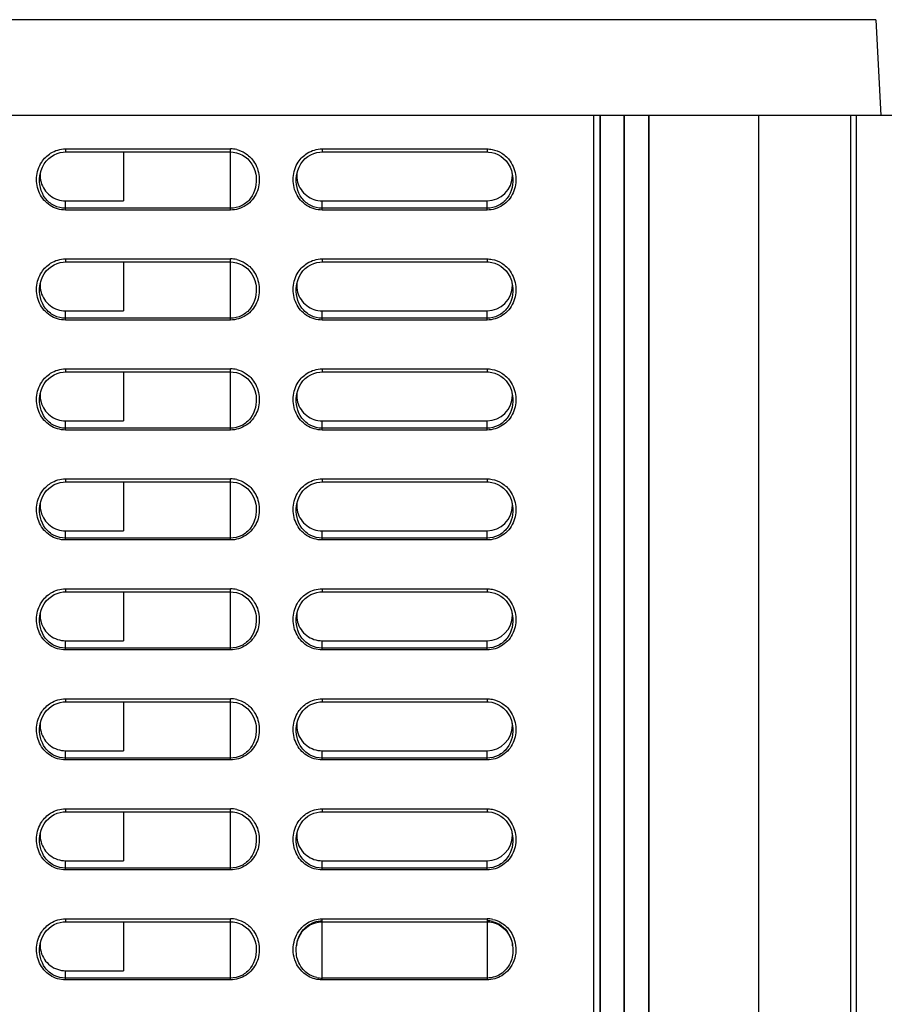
# Model space of a CAD drawing. Header units: millimetres. Extents: x 0 to 1400, y 0 to 1300.
# Tile 75 of 78: x 833 to 903, y 779 to 859. Entities that reach past the tile are written whole.
import ezdxf

# ---------------------------------------------------------------- set-up
doc = ezdxf.new("R2010")
doc.units = ezdxf.units.MM
doc.header["$LTSCALE"] = 84.740741
doc.layers.add('00_COMPONENTS', color=7, linetype='CONTINUOUS')

msp = doc.modelspace()

# ---------------------------------------------------------------- linework, layer by layer
at = {"layer": '00_COMPONENTS', "color": 7, "linetype": 'CONTINUOUS'}
for p, q in [((902.745, 859.208), (766.912, 859.208)), ((905.653, 851.363), (763.282, 851.363)), ((879.667, 482.863), (879.667, 851.363)), ((880.167, 851.363), (880.167, 361.363)), ((880.189, 434.106), (880.189, 851.363)), ((882.15, 434.072), (882.15, 851.363)), ((882.167, 433.063), (882.167, 851.363)), ((884.167, 433.028), (884.167, 851.363)), ((884.185, 434.037), (884.185, 851.363)), ((893.167, 428.363), (893.167, 851.363)), ((900.667, 851.363), (900.667, 436.994)), ((901.167, 438.933), (901.167, 851.363)), ((834.847, 847.643), (835.043, 847.847)), ((835.043, 847.847), (835.261, 848.018)), ((835.261, 848.018), (835.495, 848.157)), ((835.495, 848.157), (835.738, 848.262)), ((835.738, 848.262), (835.985, 848.335)), ((835.985, 848.335), (836.232, 848.375)), ((836.232, 848.375), (836.417, 848.384)), ((836.417, 848.384), (849.917, 848.384)), ((841.167, 848.384), (841.167, 844.384)), ((849.917, 848.384), (850.155, 848.37)), ((850.155, 848.37), (850.412, 848.323)), ((850.412, 848.323), (850.662, 848.242)), ((850.662, 848.242), (850.902, 848.128)), ((850.902, 848.128), (851.127, 847.983)), ((851.127, 847.983), (851.334, 847.808)), ((851.334, 847.808), (851.519, 847.606)), ((855.847, 847.643), (856.043, 847.847)), ((856.043, 847.847), (856.261, 848.018)), ((856.261, 848.018), (856.495, 848.157)), ((856.495, 848.157), (856.738, 848.262)), ((856.738, 848.262), (856.985, 848.335)), ((856.985, 848.335), (857.232, 848.375)), ((857.232, 848.375), (857.417, 848.384)), ((857.417, 848.384), (870.917, 848.384)), ((870.917, 848.384), (871.048, 848.38)), ((871.048, 848.38), (871.3, 848.345)), ((871.3, 848.345), (871.555, 848.277)), ((871.555, 848.277), (871.808, 848.173)), ((871.808, 848.173), (872.052, 848.033)), ((872.052, 848.033), (872.278, 847.859)), ((872.278, 847.859), (872.482, 847.651)), ((834.347, 846.58), (834.423, 846.874)), ((834.423, 846.874), (834.533, 847.152)), ((834.533, 847.152), (834.675, 847.41)), ((834.675, 847.41), (834.847, 847.643)), ((851.519, 847.606), (851.68, 847.379)), ((851.68, 847.379), (851.814, 847.129)), ((851.814, 847.129), (851.918, 846.859)), ((851.918, 846.859), (851.99, 846.573)), ((855.347, 846.58), (855.423, 846.874)), ((855.423, 846.874), (855.533, 847.152)), ((855.533, 847.152), (855.675, 847.41)), ((855.675, 847.41), (855.847, 847.643)), ((872.482, 847.651), (872.658, 847.412)), ((872.658, 847.412), (872.803, 847.15)), ((872.803, 847.15), (872.914, 846.87)), ((872.914, 846.87), (872.989, 846.576)), ((834.321, 846.418), (834.347, 846.58)), ((851.99, 846.573), (852.014, 846.419)), ((855.321, 846.418), (855.347, 846.58)), ((872.989, 846.576), (873.014, 846.418)), ((836.417, 844.384), (841.167, 844.384)), ((857.417, 844.384), (870.917, 844.384)), ((834.847, 838.643), (835.043, 838.847)), ((835.043, 838.847), (835.261, 839.018)), ((835.261, 839.018), (835.495, 839.157)), ((835.495, 839.157), (835.738, 839.262)), ((835.738, 839.262), (835.985, 839.335)), ((835.985, 839.335), (836.232, 839.375)), ((836.232, 839.375), (836.417, 839.384)), ((836.417, 839.384), (849.917, 839.384)), ((841.167, 839.384), (841.167, 835.384)), ((849.917, 839.384), (850.155, 839.37)), ((850.155, 839.37), (850.412, 839.323)), ((850.412, 839.323), (850.662, 839.242)), ((850.662, 839.242), (850.902, 839.128)), ((850.902, 839.128), (851.127, 838.983)), ((851.127, 838.983), (851.334, 838.808)), ((851.334, 838.808), (851.519, 838.606)), ((855.847, 838.643), (856.043, 838.847)), ((856.043, 838.847), (856.261, 839.018)), ((856.261, 839.018), (856.495, 839.157)), ((856.495, 839.157), (856.738, 839.262)), ((856.738, 839.262), (856.985, 839.335)), ((856.985, 839.335), (857.232, 839.375)), ((857.232, 839.375), (857.417, 839.384)), ((857.417, 839.384), (870.917, 839.384)), ((870.917, 839.384), (871.048, 839.38)), ((871.048, 839.38), (871.3, 839.345)), ((871.3, 839.345), (871.555, 839.277)), ((871.555, 839.277), (871.808, 839.173)), ((871.808, 839.173), (872.052, 839.033)), ((872.052, 839.033), (872.278, 838.859)), ((872.278, 838.859), (872.482, 838.651)), ((834.423, 837.874), (834.533, 838.152)), ((834.533, 838.152), (834.675, 838.41)), ((834.675, 838.41), (834.847, 838.643)), ((851.519, 838.606), (851.68, 838.379)), ((851.68, 838.379), (851.814, 838.129)), ((851.814, 838.129), (851.918, 837.859)), ((855.423, 837.874), (855.533, 838.152)), ((855.533, 838.152), (855.675, 838.41)), ((855.675, 838.41), (855.847, 838.643)), ((872.482, 838.651), (872.658, 838.412)), ((872.658, 838.412), (872.803, 838.15)), ((872.803, 838.15), (872.914, 837.87)), ((834.321, 837.418), (834.347, 837.58)), ((834.347, 837.58), (834.423, 837.874)), ((851.918, 837.859), (851.99, 837.573)), ((851.99, 837.573), (852.014, 837.419)), ((855.321, 837.418), (855.347, 837.58)), ((855.347, 837.58), (855.423, 837.874)), ((872.914, 837.87), (872.989, 837.576)), ((872.989, 837.576), (873.014, 837.418)), ((836.417, 835.384), (841.167, 835.384)), ((857.417, 835.384), (870.917, 835.384)), ((835.043, 829.847), (835.261, 830.018)), ((835.261, 830.018), (835.495, 830.157)), ((835.495, 830.157), (835.738, 830.262)), ((835.738, 830.262), (835.985, 830.335)), ((835.985, 830.335), (836.232, 830.375)), ((836.232, 830.375), (836.417, 830.384)), ((836.417, 830.384), (849.917, 830.384)), ((841.167, 830.384), (841.167, 826.384)), ((849.917, 830.384), (850.155, 830.37)), ((850.155, 830.37), (850.412, 830.323)), ((850.412, 830.323), (850.662, 830.242)), ((850.662, 830.242), (850.902, 830.128)), ((850.902, 830.128), (851.127, 829.983)), ((851.127, 829.983), (851.334, 829.808)), ((856.043, 829.847), (856.261, 830.018)), ((856.261, 830.018), (856.495, 830.157)), ((856.495, 830.157), (856.738, 830.262)), ((856.738, 830.262), (856.985, 830.335)), ((856.985, 830.335), (857.232, 830.375)), ((857.232, 830.375), (857.417, 830.384)), ((857.417, 830.384), (870.917, 830.384)), ((870.917, 830.384), (871.048, 830.38)), ((871.048, 830.38), (871.3, 830.345)), ((871.3, 830.345), (871.555, 830.277)), ((871.555, 830.277), (871.808, 830.173)), ((871.808, 830.173), (872.052, 830.033)), ((872.052, 830.033), (872.278, 829.859)), ((834.423, 828.874), (834.533, 829.152)), ((834.533, 829.152), (834.675, 829.41)), ((834.675, 829.41), (834.847, 829.643)), ((834.847, 829.643), (835.043, 829.847)), ((851.334, 829.808), (851.519, 829.606)), ((851.519, 829.606), (851.68, 829.379)), ((851.68, 829.379), (851.814, 829.129)), ((851.814, 829.129), (851.918, 828.859)), ((855.423, 828.874), (855.533, 829.152)), ((855.533, 829.152), (855.675, 829.41)), ((855.675, 829.41), (855.847, 829.643)), ((855.847, 829.643), (856.043, 829.847)), ((872.278, 829.859), (872.482, 829.651)), ((872.482, 829.651), (872.658, 829.412)), ((872.658, 829.412), (872.803, 829.15)), ((872.803, 829.15), (872.914, 828.87)), ((834.321, 828.418), (834.347, 828.58)), ((834.347, 828.58), (834.423, 828.874)), ((851.918, 828.859), (851.99, 828.573)), ((851.99, 828.573), (852.014, 828.419)), ((855.321, 828.418), (855.347, 828.58)), ((855.347, 828.58), (855.423, 828.874)), ((872.914, 828.87), (872.989, 828.576)), ((872.989, 828.576), (873.014, 828.418)), ((836.417, 826.384), (841.167, 826.384)), ((857.417, 826.384), (870.917, 826.384)), ((835.261, 821.018), (835.495, 821.157)), ((835.495, 821.157), (835.738, 821.262)), ((835.738, 821.262), (835.985, 821.335)), ((835.985, 821.335), (836.232, 821.375)), ((836.232, 821.375), (836.417, 821.384)), ((836.417, 821.384), (849.917, 821.384)), ((841.167, 821.384), (841.167, 817.384)), ((849.917, 821.384), (850.155, 821.37)), ((850.155, 821.37), (850.412, 821.323)), ((850.412, 821.323), (850.662, 821.242)), ((850.662, 821.242), (850.902, 821.128)), ((850.902, 821.128), (851.127, 820.983)), ((856.261, 821.018), (856.495, 821.157)), ((856.495, 821.157), (856.738, 821.262)), ((856.738, 821.262), (856.985, 821.335)), ((856.985, 821.335), (857.232, 821.375)), ((857.232, 821.375), (857.417, 821.384)), ((857.417, 821.384), (870.917, 821.384)), ((870.917, 821.384), (871.048, 821.38)), ((871.048, 821.38), (871.3, 821.345)), ((871.3, 821.345), (871.555, 821.277)), ((871.555, 821.277), (871.808, 821.173)), ((871.808, 821.173), (872.052, 821.033)), ((834.533, 820.152), (834.675, 820.41)), ((834.675, 820.41), (834.847, 820.643)), ((834.847, 820.643), (835.043, 820.847)), ((835.043, 820.847), (835.261, 821.018)), ((851.127, 820.983), (851.334, 820.808)), ((851.334, 820.808), (851.519, 820.606)), ((851.519, 820.606), (851.68, 820.379)), ((851.68, 820.379), (851.814, 820.129)), ((855.533, 820.152), (855.675, 820.41)), ((855.675, 820.41), (855.847, 820.643)), ((855.847, 820.643), (856.043, 820.847)), ((856.043, 820.847), (856.261, 821.018)), ((872.052, 821.033), (872.278, 820.859)), ((872.278, 820.859), (872.482, 820.651)), ((872.482, 820.651), (872.658, 820.412)), ((872.658, 820.412), (872.803, 820.15)), ((834.321, 819.418), (834.347, 819.58)), ((834.347, 819.58), (834.423, 819.874)), ((834.423, 819.874), (834.533, 820.152)), ((851.814, 820.129), (851.918, 819.859)), ((851.918, 819.859), (851.99, 819.573)), ((851.99, 819.573), (852.014, 819.419)), ((855.321, 819.418), (855.347, 819.58)), ((855.347, 819.58), (855.423, 819.874)), ((855.423, 819.874), (855.533, 820.152)), ((872.803, 820.15), (872.914, 819.87)), ((872.914, 819.87), (872.989, 819.576)), ((872.989, 819.576), (873.014, 819.418)), ((836.417, 817.384), (841.167, 817.384)), ((857.417, 817.384), (870.917, 817.384)), ((835.495, 812.157), (835.738, 812.262)), ((835.738, 812.262), (835.985, 812.335)), ((835.985, 812.335), (836.232, 812.375)), ((836.232, 812.375), (836.417, 812.384)), ((836.417, 812.384), (849.917, 812.384)), ((841.167, 812.384), (841.167, 808.384)), ((849.917, 812.384), (850.155, 812.37)), ((850.155, 812.37), (850.412, 812.323)), ((850.412, 812.323), (850.662, 812.242)), ((850.662, 812.242), (850.902, 812.128)), ((856.495, 812.157), (856.738, 812.262)), ((856.738, 812.262), (856.985, 812.335)), ((856.985, 812.335), (857.232, 812.375)), ((857.232, 812.375), (857.417, 812.384)), ((857.417, 812.384), (870.917, 812.384)), ((870.917, 812.384), (871.048, 812.38)), ((871.048, 812.38), (871.3, 812.345)), ((871.3, 812.345), (871.555, 812.277)), ((871.555, 812.277), (871.808, 812.173)), ((834.533, 811.152), (834.675, 811.41)), ((834.675, 811.41), (834.847, 811.643)), ((834.847, 811.643), (835.043, 811.847)), ((835.043, 811.847), (835.261, 812.018)), ((835.261, 812.018), (835.495, 812.157)), ((850.902, 812.128), (851.127, 811.983)), ((851.127, 811.983), (851.334, 811.808)), ((851.334, 811.808), (851.519, 811.606)), ((851.519, 811.606), (851.68, 811.379)), ((855.533, 811.152), (855.675, 811.41)), ((855.675, 811.41), (855.847, 811.643)), ((855.847, 811.643), (856.043, 811.847)), ((856.043, 811.847), (856.261, 812.018)), ((856.261, 812.018), (856.495, 812.157)), ((871.808, 812.173), (872.052, 812.033)), ((872.052, 812.033), (872.278, 811.859)), ((872.278, 811.859), (872.482, 811.651)), ((872.482, 811.651), (872.658, 811.412)), ((872.658, 811.412), (872.803, 811.15)), ((834.347, 810.58), (834.423, 810.874)), ((834.423, 810.874), (834.533, 811.152)), ((851.68, 811.379), (851.814, 811.129)), ((851.814, 811.129), (851.918, 810.859)), ((851.918, 810.859), (851.99, 810.573)), ((855.347, 810.58), (855.423, 810.874)), ((855.423, 810.874), (855.533, 811.152)), ((872.803, 811.15), (872.914, 810.87)), ((872.914, 810.87), (872.989, 810.576)), ((834.321, 810.418), (834.347, 810.58)), ((851.99, 810.573), (852.014, 810.419)), ((855.321, 810.418), (855.347, 810.58)), ((872.989, 810.576), (873.014, 810.418)), ((836.417, 808.384), (841.167, 808.384)), ((857.417, 808.384), (870.917, 808.384)), ((835.985, 803.335), (836.232, 803.375)), ((836.232, 803.375), (836.417, 803.384)), ((836.417, 803.384), (849.917, 803.384)), ((841.167, 803.384), (841.167, 799.384)), ((849.917, 803.384), (850.155, 803.37)), ((850.155, 803.37), (850.412, 803.323)), ((856.985, 803.335), (857.232, 803.375)), ((857.232, 803.375), (857.417, 803.384)), ((857.417, 803.384), (870.917, 803.384)), ((870.917, 803.384), (871.048, 803.38)), ((871.048, 803.38), (871.3, 803.345)), ((871.3, 803.345), (871.555, 803.277)), ((834.675, 802.41), (834.847, 802.643)), ((834.847, 802.643), (835.043, 802.847)), ((835.043, 802.847), (835.261, 803.018)), ((835.261, 803.018), (835.495, 803.157)), ((835.495, 803.157), (835.738, 803.262)), ((835.738, 803.262), (835.985, 803.335)), ((850.412, 803.323), (850.662, 803.242)), ((850.662, 803.242), (850.902, 803.128)), ((850.902, 803.128), (851.127, 802.983)), ((851.127, 802.983), (851.334, 802.808)), ((851.334, 802.808), (851.519, 802.606)), ((851.519, 802.606), (851.68, 802.379)), ((855.675, 802.41), (855.847, 802.643)), ((855.847, 802.643), (856.043, 802.847)), ((856.043, 802.847), (856.261, 803.018)), ((856.261, 803.018), (856.495, 803.157)), ((856.495, 803.157), (856.738, 803.262)), ((856.738, 803.262), (856.985, 803.335)), ((871.555, 803.277), (871.808, 803.173)), ((871.808, 803.173), (872.052, 803.033)), ((872.052, 803.033), (872.278, 802.859)), ((872.278, 802.859), (872.482, 802.651)), ((872.482, 802.651), (872.658, 802.412)), ((834.347, 801.58), (834.423, 801.874)), ((834.423, 801.874), (834.533, 802.152)), ((834.533, 802.152), (834.675, 802.41)), ((851.68, 802.379), (851.814, 802.129)), ((851.814, 802.129), (851.918, 801.859)), ((851.918, 801.859), (851.99, 801.573)), ((855.347, 801.58), (855.423, 801.874)), ((855.423, 801.874), (855.533, 802.152)), ((855.533, 802.152), (855.675, 802.41)), ((872.658, 802.412), (872.803, 802.15)), ((872.803, 802.15), (872.914, 801.87)), ((872.914, 801.87), (872.989, 801.576)), ((834.321, 801.418), (834.347, 801.58)), ((851.99, 801.573), (852.014, 801.419)), ((855.321, 801.418), (855.347, 801.58)), ((872.989, 801.576), (873.014, 801.418)), ((836.417, 799.384), (841.167, 799.384)), ((857.417, 799.384), (870.917, 799.384)), ((834.847, 793.643), (835.043, 793.847)), ((835.043, 793.847), (835.261, 794.018)), ((835.261, 794.018), (835.495, 794.157)), ((835.495, 794.157), (835.738, 794.262)), ((835.738, 794.262), (835.985, 794.335)), ((835.985, 794.335), (836.232, 794.375)), ((836.232, 794.375), (836.417, 794.384)), ((836.417, 794.384), (849.917, 794.384)), ((841.167, 794.384), (841.167, 790.384)), ((849.917, 794.384), (850.155, 794.37)), ((850.155, 794.37), (850.412, 794.323)), ((850.412, 794.323), (850.662, 794.242)), ((850.662, 794.242), (850.902, 794.128)), ((850.902, 794.128), (851.127, 793.983)), ((851.127, 793.983), (851.334, 793.808)), ((851.334, 793.808), (851.519, 793.606)), ((855.847, 793.643), (856.043, 793.847)), ((856.043, 793.847), (856.261, 794.018)), ((856.261, 794.018), (856.495, 794.157)), ((856.495, 794.157), (856.738, 794.262)), ((856.738, 794.262), (856.985, 794.335)), ((856.985, 794.335), (857.232, 794.375)), ((857.232, 794.375), (857.417, 794.384)), ((857.417, 794.384), (870.917, 794.384)), ((870.917, 794.384), (871.048, 794.38)), ((871.048, 794.38), (871.3, 794.345)), ((871.3, 794.345), (871.555, 794.277)), ((871.555, 794.277), (871.808, 794.173)), ((871.808, 794.173), (872.052, 794.033)), ((872.052, 794.033), (872.278, 793.859)), ((872.278, 793.859), (872.482, 793.651)), ((834.347, 792.58), (834.423, 792.874)), ((834.423, 792.874), (834.533, 793.152)), ((834.533, 793.152), (834.675, 793.41)), ((834.675, 793.41), (834.847, 793.643)), ((851.519, 793.606), (851.68, 793.379)), ((851.68, 793.379), (851.814, 793.129)), ((851.814, 793.129), (851.918, 792.859)), ((855.347, 792.58), (855.423, 792.874)), ((855.423, 792.874), (855.533, 793.152)), ((855.533, 793.152), (855.675, 793.41)), ((855.675, 793.41), (855.847, 793.643)), ((872.482, 793.651), (872.658, 793.412)), ((872.658, 793.412), (872.803, 793.15)), ((872.803, 793.15), (872.914, 792.87)), ((872.914, 792.87), (872.989, 792.576)), ((834.321, 792.418), (834.347, 792.58)), ((851.918, 792.859), (851.99, 792.573)), ((851.99, 792.573), (852.014, 792.419)), ((855.321, 792.418), (855.347, 792.58)), ((872.989, 792.576), (873.014, 792.418)), ((836.417, 790.384), (841.167, 790.384)), ((857.417, 790.384), (870.917, 790.384)), ((834.847, 784.643), (835.043, 784.847)), ((835.043, 784.847), (835.261, 785.018)), ((835.261, 785.018), (835.495, 785.157)), ((835.495, 785.157), (835.738, 785.262)), ((835.738, 785.262), (835.985, 785.335)), ((835.985, 785.335), (836.232, 785.375)), ((836.232, 785.375), (836.417, 785.384)), ((836.417, 785.384), (849.917, 785.384)), ((841.167, 785.384), (841.167, 781.384)), ((849.917, 785.384), (850.155, 785.37)), ((850.155, 785.37), (850.412, 785.323)), ((850.412, 785.323), (850.662, 785.242)), ((850.662, 785.242), (850.902, 785.128)), ((850.902, 785.128), (851.127, 784.983)), ((851.127, 784.983), (851.334, 784.808)), ((851.334, 784.808), (851.519, 784.606)), ((855.975, 784.783), (856.175, 784.958)), ((856.175, 784.958), (856.393, 785.105)), ((856.393, 785.105), (856.626, 785.222)), ((856.626, 785.222), (856.87, 785.308)), ((856.87, 785.308), (857.122, 785.363)), ((857.122, 785.363), (857.379, 785.384)), ((857.379, 785.384), (857.417, 785.384)), ((857.417, 785.384), (870.917, 785.384)), ((870.917, 785.384), (871.155, 785.37)), ((871.155, 785.37), (871.412, 785.323)), ((871.412, 785.323), (871.662, 785.242)), ((871.662, 785.242), (871.902, 785.128)), ((871.902, 785.128), (872.127, 784.983)), ((872.127, 784.983), (872.334, 784.808)), ((872.334, 784.808), (872.519, 784.606)), ((834.423, 783.874), (834.533, 784.152)), ((834.533, 784.152), (834.675, 784.41)), ((834.675, 784.41), (834.847, 784.643)), ((851.519, 784.606), (851.68, 784.379)), ((851.68, 784.379), (851.814, 784.129)), ((851.814, 784.129), (851.918, 783.859)), ((855.413, 783.846), (855.513, 784.111)), ((855.513, 784.111), (855.642, 784.357)), ((855.642, 784.357), (855.797, 784.582)), ((855.797, 784.582), (855.975, 784.783)), ((872.519, 784.606), (872.68, 784.379)), ((872.68, 784.379), (872.814, 784.128)), ((872.814, 784.128), (872.918, 783.858)), ((834.321, 783.418), (834.347, 783.58)), ((834.347, 783.58), (834.423, 783.874)), ((851.918, 783.859), (851.99, 783.573)), ((851.99, 783.573), (852.014, 783.419)), ((855.321, 783.418), (855.344, 783.566)), ((855.321, 783.418), (855.322, 783.427)), ((855.344, 783.566), (855.413, 783.846)), ((872.918, 783.858), (872.99, 783.572)), ((872.99, 783.572), (873.014, 783.418)), ((873.013, 783.427), (873.014, 783.419)), ((836.417, 781.384), (841.167, 781.384))]:
    msp.add_line(p, q, dxfattribs=at)
at = {"layer": '00_COMPONENTS', "color": 9, "linetype": 'CONTINUOUS'}
for p, q in [((902.745, 859.208), (903.156, 851.363)), ((836.417, 848.634), (836.417, 848.384)), ((836.417, 848.634), (849.917, 848.634)), ((849.917, 843.63), (849.917, 848.634)), ((857.417, 848.634), (857.417, 848.384)), ((857.417, 848.634), (870.917, 848.634)), ((870.917, 848.634), (870.917, 848.384)), ((834.321, 846.418), (834.322, 846.425)), ((852.013, 846.427), (852.014, 846.419)), ((855.321, 846.418), (855.322, 846.425)), ((873.013, 846.425), (873.014, 846.418)), ((836.417, 843.63), (836.417, 844.384)), ((849.917, 843.779), (836.417, 843.779)), ((849.917, 843.63), (836.417, 843.63)), ((857.417, 843.63), (857.417, 844.384)), ((870.917, 843.779), (857.417, 843.779)), ((870.917, 843.63), (857.417, 843.63)), ((870.917, 843.63), (870.917, 844.384)), ((836.417, 839.634), (836.417, 839.384)), ((836.417, 839.634), (849.917, 839.634)), ((849.917, 834.63), (849.917, 839.634)), ((857.417, 839.634), (857.417, 839.384)), ((857.417, 839.634), (870.917, 839.634)), ((870.917, 839.634), (870.917, 839.384)), ((834.321, 837.418), (834.322, 837.425)), ((852.013, 837.427), (852.014, 837.419)), ((855.321, 837.418), (855.322, 837.425)), ((873.013, 837.425), (873.014, 837.418)), ((836.417, 834.63), (836.417, 835.384)), ((849.917, 834.779), (836.417, 834.779)), ((857.417, 834.63), (857.417, 835.384)), ((870.917, 834.779), (857.417, 834.779)), ((870.917, 834.63), (870.917, 835.384)), ((849.917, 834.63), (836.417, 834.63)), ((870.917, 834.63), (857.417, 834.63)), ((836.417, 830.634), (836.417, 830.384)), ((836.417, 830.634), (849.917, 830.634)), ((849.917, 825.63), (849.917, 830.634)), ((857.417, 830.634), (857.417, 830.384)), ((857.417, 830.634), (870.917, 830.634)), ((870.917, 830.634), (870.917, 830.384)), ((834.321, 828.418), (834.322, 828.425)), ((852.013, 828.427), (852.014, 828.419)), ((855.321, 828.418), (855.322, 828.425)), ((873.013, 828.425), (873.014, 828.418)), ((836.417, 825.63), (836.417, 826.384)), ((857.417, 825.63), (857.417, 826.384)), ((870.917, 825.63), (870.917, 826.384)), ((849.917, 825.779), (836.417, 825.779)), ((849.917, 825.63), (836.417, 825.63)), ((870.917, 825.779), (857.417, 825.779)), ((870.917, 825.63), (857.417, 825.63)), ((836.417, 821.634), (836.417, 821.384)), ((836.417, 821.634), (849.917, 821.634)), ((849.917, 816.63), (849.917, 821.634)), ((857.417, 821.634), (857.417, 821.384)), ((857.417, 821.634), (870.917, 821.634)), ((870.917, 821.634), (870.917, 821.384)), ((834.321, 819.418), (834.322, 819.425)), ((852.013, 819.427), (852.014, 819.419)), ((855.321, 819.418), (855.322, 819.425)), ((873.013, 819.425), (873.014, 819.418)), ((836.417, 816.63), (836.417, 817.384)), ((857.417, 816.63), (857.417, 817.384)), ((870.917, 816.63), (870.917, 817.384)), ((849.917, 816.779), (836.417, 816.779)), ((849.917, 816.63), (836.417, 816.63)), ((870.917, 816.779), (857.417, 816.779)), ((870.917, 816.63), (857.417, 816.63)), ((836.417, 812.634), (836.417, 812.384)), ((836.417, 812.634), (849.917, 812.634)), ((849.917, 807.63), (849.917, 812.634)), ((857.417, 812.634), (857.417, 812.384)), ((857.417, 812.634), (870.917, 812.634)), ((870.917, 812.634), (870.917, 812.384)), ((834.321, 810.418), (834.322, 810.425)), ((852.013, 810.427), (852.014, 810.419)), ((855.321, 810.418), (855.322, 810.425)), ((873.013, 810.425), (873.014, 810.418)), ((836.417, 807.63), (836.417, 808.384)), ((857.417, 807.63), (857.417, 808.384)), ((870.917, 807.63), (870.917, 808.384)), ((849.917, 807.779), (836.417, 807.779)), ((849.917, 807.63), (836.417, 807.63)), ((870.917, 807.779), (857.417, 807.779)), ((870.917, 807.63), (857.417, 807.63)), ((836.417, 803.634), (836.417, 803.384)), ((836.417, 803.634), (849.917, 803.634)), ((849.917, 798.63), (849.917, 803.634)), ((857.417, 803.634), (857.417, 803.384)), ((857.417, 803.634), (870.917, 803.634)), ((870.917, 803.634), (870.917, 803.384)), ((834.321, 801.418), (834.322, 801.425)), ((852.013, 801.427), (852.014, 801.419)), ((855.321, 801.418), (855.322, 801.425)), ((873.013, 801.425), (873.014, 801.418)), ((836.417, 798.63), (836.417, 799.384)), ((857.417, 798.63), (857.417, 799.384)), ((870.917, 798.63), (870.917, 799.384)), ((849.917, 798.779), (836.417, 798.779)), ((849.917, 798.63), (836.417, 798.63)), ((870.917, 798.779), (857.417, 798.779)), ((870.917, 798.63), (857.417, 798.63)), ((836.417, 794.634), (836.417, 794.384)), ((836.417, 794.634), (849.917, 794.634)), ((849.917, 789.63), (849.917, 794.634)), ((857.417, 794.634), (857.417, 794.384)), ((857.417, 794.634), (870.917, 794.634)), ((870.917, 794.634), (870.917, 794.384)), ((834.321, 792.418), (834.322, 792.425)), ((852.013, 792.427), (852.014, 792.419)), ((855.321, 792.418), (855.322, 792.425)), ((873.013, 792.425), (873.014, 792.418)), ((836.417, 789.63), (836.417, 790.384)), ((849.917, 789.779), (836.417, 789.779)), ((857.417, 789.63), (857.417, 790.384)), ((870.917, 789.779), (857.417, 789.779)), ((870.917, 789.63), (870.917, 790.384)), ((849.917, 789.63), (836.417, 789.63)), ((870.917, 789.63), (857.417, 789.63)), ((836.417, 785.634), (836.417, 785.384)), ((836.417, 785.634), (849.917, 785.634)), ((849.917, 780.63), (849.917, 785.634)), ((857.417, 780.63), (857.417, 785.634)), ((857.417, 785.634), (870.917, 785.634)), ((870.917, 785.634), (870.917, 780.63)), ((834.321, 783.418), (834.322, 783.425)), ((852.013, 783.427), (852.014, 783.419)), ((836.417, 780.63), (836.417, 781.384)), ((849.917, 780.779), (836.417, 780.779)), ((870.917, 780.779), (857.417, 780.779)), ((849.917, 780.63), (836.417, 780.63)), ((870.917, 780.63), (857.417, 780.63))]:
    msp.add_line(p, q, dxfattribs=at)
for centre, radius, start, end in [((849.916, 846.365), 2.269, 76.70082, 89.97282), ((849.916, 837.365), 2.269, 76.70082, 89.97282), ((849.916, 828.365), 2.269, 76.70082, 89.97282), ((849.916, 819.365), 2.269, 76.70082, 89.97282), ((849.916, 810.365), 2.269, 76.70082, 89.97282), ((849.916, 801.365), 2.269, 76.70082, 89.97282), ((849.916, 792.365), 2.269, 76.70082, 89.97282), ((849.916, 783.365), 2.269, 76.70082, 89.97282), ((870.917, 783.367), 2.267, 77.94789, 89.97908)]:
    msp.add_arc(centre, radius, start, end, dxfattribs=at)
at = {"layer": '00_COMPONENTS', "color": 7, "linetype": 'CONTINUOUS'}
for centre, radius, start, end in [((870.917, 846.459), 2.075, 270, 360), ((870.98, 846.459), 2.013, 0.00766, 4.04142), ((870.917, 837.459), 2.075, 270, 360), ((870.98, 837.459), 2.013, 0.00766, 4.04142), ((870.917, 828.459), 2.075, 270, 360), ((870.98, 828.459), 2.013, 0.00766, 4.04142), ((870.917, 819.459), 2.075, 270, 360), ((870.98, 819.459), 2.013, 0.00766, 4.04142), ((870.98, 810.459), 2.013, 0.00766, 4.04142), ((870.917, 810.459), 2.075, 270, 360), ((870.917, 801.459), 2.075, 270, 360), ((870.98, 801.459), 2.013, 0.00766, 4.04142), ((870.917, 792.459), 2.075, 270, 360), ((870.98, 792.459), 2.013, 0.00766, 4.04142), ((870.917, 783.467), 1.995, 77.35791, 89.97787), ((858.141, 783.068), 2.842, 171.20615, 172.74727), ((858.14, 783.068), 2.841, 169.5308, 171.20619), ((870.221, 783.075), 2.814, 8.90796, 10.59802), ((870.193, 783.07), 2.843, 7.20376, 8.90796), ((857.418, 782.846), 2.066, 257.81269, 269.98204)]:
    msp.add_arc(centre, radius, start, end, dxfattribs=at)
at = {"layer": '00_COMPONENTS', "color": 9, "linetype": 'CONTINUOUS'}
for points in [[(835.205, 848.28), (835.562, 848.502), (835.996, 848.634), (836.417, 848.634)], [(850.438, 848.574), (850.677, 848.517), (850.91, 848.42), (851.119, 848.29)], [(856.205, 848.28), (856.562, 848.502), (856.996, 848.634), (857.417, 848.634)], [(870.917, 848.634), (871.058, 848.634), (871.199, 848.62), (871.336, 848.593)], [(871.336, 848.593), (871.612, 848.539), (871.881, 848.433), (872.12, 848.286)], [(834.472, 847.557), (834.659, 847.845), (834.914, 848.098), (835.205, 848.28)], [(851.119, 848.29), (851.388, 848.123), (851.626, 847.896), (851.809, 847.637)], [(855.472, 847.557), (855.659, 847.845), (855.914, 848.098), (856.205, 848.28)], [(872.12, 848.286), (872.391, 848.119), (872.632, 847.891), (872.814, 847.63)], [(835.205, 839.28), (835.562, 839.502), (835.996, 839.634), (836.417, 839.634)], [(856.205, 839.28), (856.562, 839.502), (856.996, 839.634), (857.417, 839.634)], [(870.917, 839.634), (871.058, 839.634), (871.199, 839.62), (871.336, 839.593)], [(834.472, 838.557), (834.659, 838.845), (834.914, 839.098), (835.205, 839.28)], [(850.438, 839.574), (850.677, 839.517), (850.91, 839.42), (851.119, 839.29)], [(851.119, 839.29), (851.388, 839.123), (851.626, 838.896), (851.809, 838.637)], [(855.472, 838.557), (855.659, 838.845), (855.914, 839.098), (856.205, 839.28)], [(871.336, 839.593), (871.612, 839.539), (871.881, 839.433), (872.12, 839.286)], [(872.12, 839.286), (872.391, 839.119), (872.632, 838.891), (872.814, 838.63)], [(834.472, 829.557), (834.659, 829.845), (834.914, 830.098), (835.205, 830.28)], [(835.205, 830.28), (835.562, 830.502), (835.996, 830.634), (836.417, 830.634)], [(850.438, 830.574), (850.677, 830.517), (850.91, 830.42), (851.119, 830.29)], [(851.119, 830.29), (851.388, 830.123), (851.626, 829.896), (851.809, 829.637)], [(855.472, 829.557), (855.659, 829.845), (855.914, 830.098), (856.205, 830.28)], [(856.205, 830.28), (856.562, 830.502), (856.996, 830.634), (857.417, 830.634)], [(870.917, 830.634), (871.058, 830.634), (871.199, 830.62), (871.336, 830.593)], [(871.336, 830.593), (871.612, 830.539), (871.881, 830.433), (872.12, 830.286)], [(872.12, 830.286), (872.391, 830.119), (872.632, 829.891), (872.814, 829.63)], [(834.472, 820.557), (834.659, 820.845), (834.914, 821.098), (835.205, 821.28)], [(835.205, 821.28), (835.562, 821.502), (835.996, 821.634), (836.417, 821.634)], [(850.438, 821.574), (850.677, 821.517), (850.91, 821.42), (851.119, 821.29)], [(851.119, 821.29), (851.388, 821.123), (851.626, 820.896), (851.809, 820.637)], [(855.472, 820.557), (855.659, 820.845), (855.914, 821.098), (856.205, 821.28)], [(856.205, 821.28), (856.562, 821.502), (856.996, 821.634), (857.417, 821.634)], [(870.917, 821.634), (871.058, 821.634), (871.199, 821.62), (871.336, 821.593)], [(871.336, 821.593), (871.612, 821.539), (871.881, 821.433), (872.12, 821.286)], [(872.12, 821.286), (872.391, 821.119), (872.632, 820.891), (872.814, 820.63)], [(834.472, 811.557), (834.659, 811.845), (834.914, 812.098), (835.205, 812.28)], [(835.205, 812.28), (835.562, 812.502), (835.996, 812.634), (836.417, 812.634)], [(850.438, 812.574), (850.677, 812.517), (850.91, 812.42), (851.119, 812.29)], [(851.119, 812.29), (851.388, 812.123), (851.626, 811.896), (851.809, 811.637)], [(855.472, 811.557), (855.659, 811.845), (855.914, 812.098), (856.205, 812.28)], [(856.205, 812.28), (856.562, 812.502), (856.996, 812.634), (857.417, 812.634)], [(870.917, 812.634), (871.058, 812.634), (871.199, 812.62), (871.336, 812.593)], [(871.336, 812.593), (871.612, 812.539), (871.881, 812.433), (872.12, 812.286)], [(872.12, 812.286), (872.391, 812.119), (872.632, 811.891), (872.814, 811.63)], [(835.205, 803.28), (835.562, 803.502), (835.996, 803.634), (836.417, 803.634)], [(850.438, 803.574), (850.677, 803.517), (850.91, 803.42), (851.119, 803.29)], [(856.205, 803.28), (856.562, 803.502), (856.996, 803.634), (857.417, 803.634)], [(870.917, 803.634), (871.058, 803.634), (871.199, 803.62), (871.336, 803.593)], [(871.336, 803.593), (871.612, 803.539), (871.881, 803.433), (872.12, 803.286)], [(834.472, 802.557), (834.659, 802.845), (834.914, 803.098), (835.205, 803.28)], [(851.119, 803.29), (851.388, 803.123), (851.626, 802.896), (851.809, 802.637)], [(855.472, 802.557), (855.659, 802.845), (855.914, 803.098), (856.205, 803.28)], [(872.12, 803.286), (872.391, 803.119), (872.632, 802.891), (872.814, 802.63)], [(835.205, 794.28), (835.562, 794.502), (835.996, 794.634), (836.417, 794.634)], [(850.438, 794.574), (850.677, 794.517), (850.91, 794.42), (851.119, 794.29)], [(856.205, 794.28), (856.562, 794.502), (856.996, 794.634), (857.417, 794.634)], [(870.917, 794.634), (871.058, 794.634), (871.199, 794.62), (871.336, 794.593)], [(871.336, 794.593), (871.612, 794.539), (871.881, 794.433), (872.12, 794.286)], [(834.472, 793.557), (834.659, 793.845), (834.914, 794.098), (835.205, 794.28)], [(851.119, 794.29), (851.388, 794.123), (851.626, 793.896), (851.809, 793.637)], [(855.472, 793.557), (855.659, 793.845), (855.914, 794.098), (856.205, 794.28)], [(872.12, 794.286), (872.391, 794.119), (872.632, 793.891), (872.814, 793.63)], [(835.205, 785.28), (835.562, 785.502), (835.996, 785.634), (836.417, 785.634)], [(856.228, 785.297), (856.579, 785.513), (857.005, 785.634), (857.417, 785.634)], [(834.472, 784.557), (834.659, 784.845), (834.914, 785.098), (835.205, 785.28)], [(850.438, 785.574), (850.677, 785.517), (850.91, 785.42), (851.119, 785.29)], [(851.119, 785.29), (851.388, 785.123), (851.626, 784.896), (851.809, 784.637)], [(855.518, 784.626), (855.705, 784.893), (855.95, 785.127), (856.228, 785.297)], [(871.39, 785.584), (871.623, 785.535), (871.851, 785.446), (872.057, 785.327)], [(872.057, 785.327), (872.365, 785.149), (872.635, 784.893), (872.835, 784.599)], [(855.175, 783.922), (855.253, 784.171), (855.369, 784.412), (855.518, 784.626)], [(872.835, 784.599), (873.138, 784.153), (873.296, 783.583), (873.282, 783.044)], [(855.187, 782.278), (855.014, 782.798), (855.011, 783.399), (855.175, 783.922)], [(873.282, 783.044), (873.274, 782.755), (873.219, 782.464), (873.118, 782.193)], [(856.29, 780.926), (855.783, 781.211), (855.371, 781.726), (855.187, 782.278)], [(873.118, 782.193), (872.935, 781.702), (872.572, 781.249), (872.126, 780.974)], [(857.417, 780.63), (857.029, 780.63), (856.628, 780.736), (856.29, 780.926)], [(872.126, 780.974), (871.77, 780.754), (871.336, 780.63), (870.917, 780.63)]]:
    msp.add_open_spline(points, degree=3, dxfattribs=at)
for points, knots in [([(836.417, 843.63), (835.979, 843.63), (835.08, 843.898), (834.187, 844.957), (833.947, 846.309), (834.233, 847.187), (834.472, 847.557)], [0, 0, 0, 0, 0.249612, 0.499437, 0.749673, 1, 1, 1, 1]), ([(851.809, 847.637), (852.067, 847.271), (852.386, 846.384), (852.173, 845.002), (851.279, 843.908), (850.364, 843.63), (849.917, 843.63)], [0, 0, 0, 0, 0.250319, 0.50065, 0.750431, 1, 1, 1, 1]), ([(857.417, 843.63), (856.979, 843.63), (856.08, 843.898), (855.187, 844.957), (854.947, 846.309), (855.233, 847.187), (855.472, 847.557)], [0, 0, 0, 0, 0.249612, 0.499437, 0.749673, 1, 1, 1, 1]), ([(872.814, 847.63), (873.07, 847.263), (873.386, 846.378), (873.17, 844.998), (872.277, 843.907), (871.363, 843.63), (870.917, 843.63)], [0, 0, 0, 0, 0.250267, 0.500525, 0.750399, 1, 1, 1, 1]), ([(836.417, 843.779), (836.1, 843.779), (835.457, 843.932), (834.461, 844.761), (834.244, 845.802), (834.321, 846.418)], [0, 0, 0, 0, 0.252584, 0.505179, 1, 1, 1, 1]), ([(852.014, 846.419), (852.091, 845.802), (851.875, 844.761), (850.878, 843.932), (850.235, 843.779), (849.917, 843.779)], [0, 0, 0, 0, 0.494937, 0.747392, 1, 1, 1, 1]), ([(857.417, 843.779), (857.1, 843.779), (856.457, 843.932), (855.461, 844.761), (855.244, 845.802), (855.321, 846.418)], [0, 0, 0, 0, 0.252584, 0.505179, 1, 1, 1, 1]), ([(873.014, 846.418), (873.091, 845.801), (872.874, 844.761), (871.878, 843.932), (871.234, 843.779), (870.917, 843.779)], [0, 0, 0, 0, 0.494811, 0.747434, 1, 1, 1, 1]), ([(836.417, 834.63), (835.979, 834.63), (835.08, 834.898), (834.187, 835.957), (833.947, 837.309), (834.233, 838.187), (834.472, 838.557)], [0, 0, 0, 0, 0.249612, 0.499437, 0.749673, 1, 1, 1, 1]), ([(851.809, 838.637), (852.067, 838.271), (852.386, 837.384), (852.173, 836.002), (851.279, 834.908), (850.364, 834.63), (849.917, 834.63)], [0, 0, 0, 0, 0.250319, 0.50065, 0.750431, 1, 1, 1, 1]), ([(857.417, 834.63), (856.979, 834.63), (856.08, 834.898), (855.187, 835.957), (854.947, 837.309), (855.233, 838.187), (855.472, 838.557)], [0, 0, 0, 0, 0.249612, 0.499437, 0.749673, 1, 1, 1, 1]), ([(872.814, 838.63), (873.07, 838.263), (873.386, 837.378), (873.17, 835.998), (872.277, 834.907), (871.363, 834.63), (870.917, 834.63)], [0, 0, 0, 0, 0.250267, 0.500525, 0.750399, 1, 1, 1, 1]), ([(836.417, 834.779), (836.1, 834.779), (835.457, 834.932), (834.461, 835.761), (834.244, 836.802), (834.321, 837.418)], [0, 0, 0, 0, 0.252584, 0.505179, 1, 1, 1, 1]), ([(852.014, 837.419), (852.091, 836.802), (851.875, 835.761), (850.878, 834.932), (850.235, 834.779), (849.917, 834.779)], [0, 0, 0, 0, 0.494937, 0.747392, 1, 1, 1, 1]), ([(857.417, 834.779), (857.1, 834.779), (856.457, 834.932), (855.461, 835.761), (855.244, 836.802), (855.321, 837.418)], [0, 0, 0, 0, 0.252584, 0.505179, 1, 1, 1, 1]), ([(873.014, 837.418), (873.091, 836.801), (872.874, 835.761), (871.878, 834.932), (871.234, 834.779), (870.917, 834.779)], [0, 0, 0, 0, 0.494811, 0.747434, 1, 1, 1, 1]), ([(836.417, 825.63), (835.979, 825.63), (835.08, 825.898), (834.187, 826.957), (833.947, 828.309), (834.233, 829.187), (834.472, 829.557)], [0, 0, 0, 0, 0.249612, 0.499437, 0.749673, 1, 1, 1, 1]), ([(851.809, 829.637), (852.067, 829.271), (852.386, 828.384), (852.173, 827.002), (851.279, 825.908), (850.364, 825.63), (849.917, 825.63)], [0, 0, 0, 0, 0.250319, 0.50065, 0.750431, 1, 1, 1, 1]), ([(857.417, 825.63), (856.979, 825.63), (856.08, 825.898), (855.187, 826.957), (854.947, 828.309), (855.233, 829.187), (855.472, 829.557)], [0, 0, 0, 0, 0.249612, 0.499437, 0.749673, 1, 1, 1, 1]), ([(872.814, 829.63), (873.07, 829.263), (873.386, 828.378), (873.17, 826.998), (872.277, 825.907), (871.363, 825.63), (870.917, 825.63)], [0, 0, 0, 0, 0.250267, 0.500525, 0.750399, 1, 1, 1, 1]), ([(836.417, 825.779), (836.1, 825.779), (835.457, 825.932), (834.461, 826.761), (834.244, 827.802), (834.321, 828.418)], [0, 0, 0, 0, 0.252584, 0.505179, 1, 1, 1, 1]), ([(852.014, 828.419), (852.091, 827.802), (851.875, 826.761), (850.878, 825.932), (850.235, 825.779), (849.917, 825.779)], [0, 0, 0, 0, 0.494937, 0.747392, 1, 1, 1, 1]), ([(857.417, 825.779), (857.1, 825.779), (856.457, 825.932), (855.461, 826.761), (855.244, 827.802), (855.321, 828.418)], [0, 0, 0, 0, 0.252584, 0.505179, 1, 1, 1, 1]), ([(873.014, 828.418), (873.091, 827.801), (872.874, 826.761), (871.878, 825.932), (871.234, 825.779), (870.917, 825.779)], [0, 0, 0, 0, 0.494811, 0.747434, 1, 1, 1, 1]), ([(836.417, 816.63), (835.979, 816.63), (835.08, 816.898), (834.187, 817.957), (833.947, 819.309), (834.233, 820.187), (834.472, 820.557)], [0, 0, 0, 0, 0.249612, 0.499437, 0.749673, 1, 1, 1, 1]), ([(851.809, 820.637), (852.067, 820.271), (852.386, 819.384), (852.173, 818.002), (851.279, 816.908), (850.364, 816.63), (849.917, 816.63)], [0, 0, 0, 0, 0.250319, 0.50065, 0.750431, 1, 1, 1, 1]), ([(857.417, 816.63), (856.979, 816.63), (856.08, 816.898), (855.187, 817.957), (854.947, 819.309), (855.233, 820.187), (855.472, 820.557)], [0, 0, 0, 0, 0.249612, 0.499437, 0.749673, 1, 1, 1, 1]), ([(872.814, 820.63), (873.07, 820.263), (873.386, 819.378), (873.17, 817.998), (872.277, 816.907), (871.363, 816.63), (870.917, 816.63)], [0, 0, 0, 0, 0.250267, 0.500525, 0.750399, 1, 1, 1, 1]), ([(836.417, 816.779), (836.1, 816.779), (835.457, 816.932), (834.461, 817.761), (834.244, 818.802), (834.321, 819.418)], [0, 0, 0, 0, 0.252584, 0.505179, 1, 1, 1, 1]), ([(852.014, 819.419), (852.091, 818.802), (851.875, 817.761), (850.878, 816.932), (850.235, 816.779), (849.917, 816.779)], [0, 0, 0, 0, 0.494937, 0.747392, 1, 1, 1, 1]), ([(857.417, 816.779), (857.1, 816.779), (856.457, 816.932), (855.461, 817.761), (855.244, 818.802), (855.321, 819.418)], [0, 0, 0, 0, 0.252584, 0.505179, 1, 1, 1, 1]), ([(873.014, 819.418), (873.091, 818.801), (872.874, 817.761), (871.878, 816.932), (871.234, 816.779), (870.917, 816.779)], [0, 0, 0, 0, 0.494811, 0.747434, 1, 1, 1, 1]), ([(836.417, 807.63), (835.979, 807.63), (835.08, 807.898), (834.187, 808.957), (833.947, 810.309), (834.233, 811.187), (834.472, 811.557)], [0, 0, 0, 0, 0.249612, 0.499437, 0.749673, 1, 1, 1, 1]), ([(851.809, 811.637), (852.067, 811.271), (852.386, 810.384), (852.173, 809.002), (851.279, 807.908), (850.364, 807.63), (849.917, 807.63)], [0, 0, 0, 0, 0.250319, 0.50065, 0.750431, 1, 1, 1, 1]), ([(857.417, 807.63), (856.979, 807.63), (856.08, 807.898), (855.187, 808.957), (854.947, 810.309), (855.233, 811.187), (855.472, 811.557)], [0, 0, 0, 0, 0.249612, 0.499437, 0.749673, 1, 1, 1, 1]), ([(872.814, 811.63), (873.07, 811.263), (873.386, 810.378), (873.17, 808.998), (872.277, 807.907), (871.363, 807.63), (870.917, 807.63)], [0, 0, 0, 0, 0.250267, 0.500525, 0.750399, 1, 1, 1, 1]), ([(836.417, 807.779), (836.1, 807.779), (835.457, 807.932), (834.461, 808.761), (834.244, 809.802), (834.321, 810.418)], [0, 0, 0, 0, 0.252584, 0.505179, 1, 1, 1, 1]), ([(852.014, 810.419), (852.091, 809.802), (851.875, 808.761), (850.878, 807.932), (850.235, 807.779), (849.917, 807.779)], [0, 0, 0, 0, 0.494937, 0.747392, 1, 1, 1, 1]), ([(857.417, 807.779), (857.1, 807.779), (856.457, 807.932), (855.461, 808.761), (855.244, 809.802), (855.321, 810.418)], [0, 0, 0, 0, 0.252584, 0.505179, 1, 1, 1, 1]), ([(873.014, 810.418), (873.091, 809.801), (872.874, 808.761), (871.878, 807.932), (871.234, 807.779), (870.917, 807.779)], [0, 0, 0, 0, 0.494811, 0.747434, 1, 1, 1, 1]), ([(836.417, 798.63), (835.979, 798.63), (835.08, 798.898), (834.187, 799.957), (833.947, 801.309), (834.233, 802.187), (834.472, 802.557)], [0, 0, 0, 0, 0.249612, 0.499437, 0.749673, 1, 1, 1, 1]), ([(851.809, 802.637), (852.067, 802.271), (852.386, 801.384), (852.173, 800.002), (851.279, 798.908), (850.364, 798.63), (849.917, 798.63)], [0, 0, 0, 0, 0.250319, 0.50065, 0.750431, 1, 1, 1, 1]), ([(857.417, 798.63), (856.979, 798.63), (856.08, 798.898), (855.187, 799.957), (854.947, 801.309), (855.233, 802.187), (855.472, 802.557)], [0, 0, 0, 0, 0.249612, 0.499437, 0.749673, 1, 1, 1, 1]), ([(872.814, 802.63), (873.07, 802.263), (873.386, 801.378), (873.17, 799.998), (872.277, 798.907), (871.363, 798.63), (870.917, 798.63)], [0, 0, 0, 0, 0.250267, 0.500525, 0.750399, 1, 1, 1, 1]), ([(836.417, 798.779), (836.1, 798.779), (835.457, 798.932), (834.461, 799.761), (834.244, 800.802), (834.321, 801.418)], [0, 0, 0, 0, 0.252584, 0.505179, 1, 1, 1, 1]), ([(852.014, 801.419), (852.091, 800.802), (851.875, 799.761), (850.878, 798.932), (850.235, 798.779), (849.917, 798.779)], [0, 0, 0, 0, 0.494937, 0.747392, 1, 1, 1, 1]), ([(857.417, 798.779), (857.1, 798.779), (856.457, 798.932), (855.461, 799.761), (855.244, 800.802), (855.321, 801.418)], [0, 0, 0, 0, 0.252584, 0.505179, 1, 1, 1, 1]), ([(873.014, 801.418), (873.091, 800.801), (872.874, 799.761), (871.878, 798.932), (871.234, 798.779), (870.917, 798.779)], [0, 0, 0, 0, 0.494811, 0.747434, 1, 1, 1, 1]), ([(836.417, 789.63), (835.979, 789.63), (835.08, 789.898), (834.187, 790.957), (833.947, 792.309), (834.233, 793.187), (834.472, 793.557)], [0, 0, 0, 0, 0.249612, 0.499437, 0.749673, 1, 1, 1, 1]), ([(851.809, 793.637), (852.067, 793.271), (852.386, 792.384), (852.173, 791.002), (851.279, 789.908), (850.364, 789.63), (849.917, 789.63)], [0, 0, 0, 0, 0.250319, 0.50065, 0.750431, 1, 1, 1, 1]), ([(857.417, 789.63), (856.979, 789.63), (856.08, 789.898), (855.187, 790.957), (854.947, 792.309), (855.233, 793.187), (855.472, 793.557)], [0, 0, 0, 0, 0.249612, 0.499437, 0.749673, 1, 1, 1, 1]), ([(872.814, 793.63), (873.07, 793.263), (873.386, 792.378), (873.17, 790.998), (872.277, 789.907), (871.363, 789.63), (870.917, 789.63)], [0, 0, 0, 0, 0.250267, 0.500525, 0.750399, 1, 1, 1, 1]), ([(836.417, 789.779), (836.1, 789.779), (835.457, 789.932), (834.461, 790.761), (834.244, 791.802), (834.321, 792.418)], [0, 0, 0, 0, 0.252584, 0.505179, 1, 1, 1, 1]), ([(852.014, 792.419), (852.091, 791.802), (851.875, 790.761), (850.878, 789.932), (850.235, 789.779), (849.917, 789.779)], [0, 0, 0, 0, 0.494937, 0.747392, 1, 1, 1, 1]), ([(857.417, 789.779), (857.1, 789.779), (856.457, 789.932), (855.461, 790.761), (855.244, 791.802), (855.321, 792.418)], [0, 0, 0, 0, 0.252584, 0.505179, 1, 1, 1, 1]), ([(873.014, 792.418), (873.091, 791.801), (872.874, 790.761), (871.878, 789.932), (871.234, 789.779), (870.917, 789.779)], [0, 0, 0, 0, 0.494811, 0.747434, 1, 1, 1, 1]), ([(836.417, 780.63), (835.979, 780.63), (835.08, 780.898), (834.187, 781.957), (833.947, 783.309), (834.233, 784.187), (834.472, 784.557)], [0, 0, 0, 0, 0.249612, 0.499437, 0.749673, 1, 1, 1, 1]), ([(851.809, 784.637), (852.067, 784.271), (852.386, 783.384), (852.173, 782.002), (851.279, 780.908), (850.364, 780.63), (849.917, 780.63)], [0, 0, 0, 0, 0.250319, 0.50065, 0.750431, 1, 1, 1, 1]), ([(836.417, 780.779), (836.1, 780.779), (835.457, 780.932), (834.461, 781.761), (834.244, 782.802), (834.321, 783.418)], [0, 0, 0, 0, 0.252584, 0.505179, 1, 1, 1, 1]), ([(852.014, 783.419), (852.091, 782.802), (851.875, 781.761), (850.878, 780.932), (850.235, 780.779), (849.917, 780.779)], [0, 0, 0, 0, 0.494937, 0.747392, 1, 1, 1, 1])]:
    msp.add_open_spline(points, degree=3, knots=knots, dxfattribs=at)
at = {"layer": '00_COMPONENTS', "color": 7, "linetype": 'CONTINUOUS'}
for points in [[(834.348, 846.601), (834.331, 846.373), (834.355, 846.139), (834.415, 845.918)], [(855.348, 846.601), (855.331, 846.373), (855.355, 846.139), (855.415, 845.918)], [(834.348, 837.601), (834.331, 837.373), (834.355, 837.139), (834.415, 836.918)], [(855.348, 837.601), (855.331, 837.373), (855.355, 837.139), (855.415, 836.918)], [(834.348, 828.601), (834.331, 828.373), (834.355, 828.139), (834.415, 827.918)], [(855.348, 828.601), (855.331, 828.373), (855.355, 828.139), (855.415, 827.918)], [(834.348, 819.601), (834.331, 819.373), (834.355, 819.139), (834.415, 818.918)], [(855.348, 819.601), (855.331, 819.373), (855.355, 819.139), (855.415, 818.918)], [(834.348, 810.601), (834.331, 810.373), (834.355, 810.139), (834.415, 809.918)], [(855.348, 810.601), (855.331, 810.373), (855.355, 810.139), (855.415, 809.918)], [(834.348, 801.601), (834.331, 801.373), (834.355, 801.139), (834.415, 800.918)], [(855.348, 801.601), (855.331, 801.373), (855.355, 801.139), (855.415, 800.918)], [(834.348, 792.601), (834.331, 792.373), (834.355, 792.139), (834.415, 791.918)], [(855.348, 792.601), (855.331, 792.373), (855.355, 792.139), (855.415, 791.918)], [(855.346, 783.585), (855.45, 784.145), (855.758, 784.715), (856.214, 785.057)], [(856.214, 785.057), (856.552, 785.312), (856.994, 785.461), (857.417, 785.461)], [(871.353, 785.413), (871.625, 785.352), (871.89, 785.229), (872.113, 785.063)], [(872.113, 785.063), (872.571, 784.723), (872.882, 784.153), (872.987, 783.592)], [(834.348, 783.601), (834.331, 783.373), (834.355, 783.139), (834.415, 782.918)], [(856.982, 780.826), (856.709, 780.885), (856.444, 781.003), (856.217, 781.165)], [(872.157, 781.193), (871.808, 780.932), (871.353, 780.779), (870.917, 780.779)]]:
    msp.add_open_spline(points, degree=3, dxfattribs=at)
for points, knots in [([(834.415, 845.918), (834.532, 845.49), (835.062, 844.688), (835.974, 844.384), (836.417, 844.384)], [0, 0, 0, 0, 0.500429, 1, 1, 1, 1]), ([(855.415, 845.918), (855.532, 845.49), (856.062, 844.688), (856.974, 844.384), (857.417, 844.384)], [0, 0, 0, 0, 0.500429, 1, 1, 1, 1]), ([(834.415, 836.918), (834.532, 836.49), (835.062, 835.688), (835.974, 835.384), (836.417, 835.384)], [0, 0, 0, 0, 0.500429, 1, 1, 1, 1]), ([(855.415, 836.918), (855.532, 836.49), (856.062, 835.688), (856.974, 835.384), (857.417, 835.384)], [0, 0, 0, 0, 0.500429, 1, 1, 1, 1]), ([(834.415, 827.918), (834.532, 827.49), (835.062, 826.688), (835.974, 826.384), (836.417, 826.384)], [0, 0, 0, 0, 0.500429, 1, 1, 1, 1]), ([(855.415, 827.918), (855.532, 827.49), (856.062, 826.688), (856.974, 826.384), (857.417, 826.384)], [0, 0, 0, 0, 0.500429, 1, 1, 1, 1]), ([(834.415, 818.918), (834.532, 818.49), (835.062, 817.688), (835.974, 817.384), (836.417, 817.384)], [0, 0, 0, 0, 0.500429, 1, 1, 1, 1]), ([(855.415, 818.918), (855.532, 818.49), (856.062, 817.688), (856.974, 817.384), (857.417, 817.384)], [0, 0, 0, 0, 0.500429, 1, 1, 1, 1]), ([(834.415, 809.918), (834.532, 809.49), (835.062, 808.688), (835.974, 808.384), (836.417, 808.384)], [0, 0, 0, 0, 0.500429, 1, 1, 1, 1]), ([(855.415, 809.918), (855.532, 809.49), (856.062, 808.688), (856.974, 808.384), (857.417, 808.384)], [0, 0, 0, 0, 0.500429, 1, 1, 1, 1]), ([(834.415, 800.918), (834.532, 800.49), (835.062, 799.688), (835.974, 799.384), (836.417, 799.384)], [0, 0, 0, 0, 0.500429, 1, 1, 1, 1]), ([(855.415, 800.918), (855.532, 800.49), (856.062, 799.688), (856.974, 799.384), (857.417, 799.384)], [0, 0, 0, 0, 0.500429, 1, 1, 1, 1]), ([(834.415, 791.918), (834.532, 791.49), (835.062, 790.688), (835.974, 790.384), (836.417, 790.384)], [0, 0, 0, 0, 0.500429, 1, 1, 1, 1]), ([(855.415, 791.918), (855.532, 791.49), (856.062, 790.688), (856.974, 790.384), (857.417, 790.384)], [0, 0, 0, 0, 0.500429, 1, 1, 1, 1]), ([(856.217, 781.165), (855.876, 781.408), (855.341, 782.129), (855.269, 783.002), (855.321, 783.418)], [0, 0, 0, 0, 0.499949, 1, 1, 1, 1]), ([(873.014, 783.419), (873.065, 783.01), (872.998, 782.154), (872.486, 781.44), (872.157, 781.193)], [0, 0, 0, 0, 0.500161, 1, 1, 1, 1]), ([(834.415, 782.918), (834.532, 782.49), (835.062, 781.688), (835.974, 781.384), (836.417, 781.384)], [0, 0, 0, 0, 0.500429, 1, 1, 1, 1])]:
    msp.add_open_spline(points, degree=3, knots=knots, dxfattribs=at)

doc.saveas('drawing.dxf')
